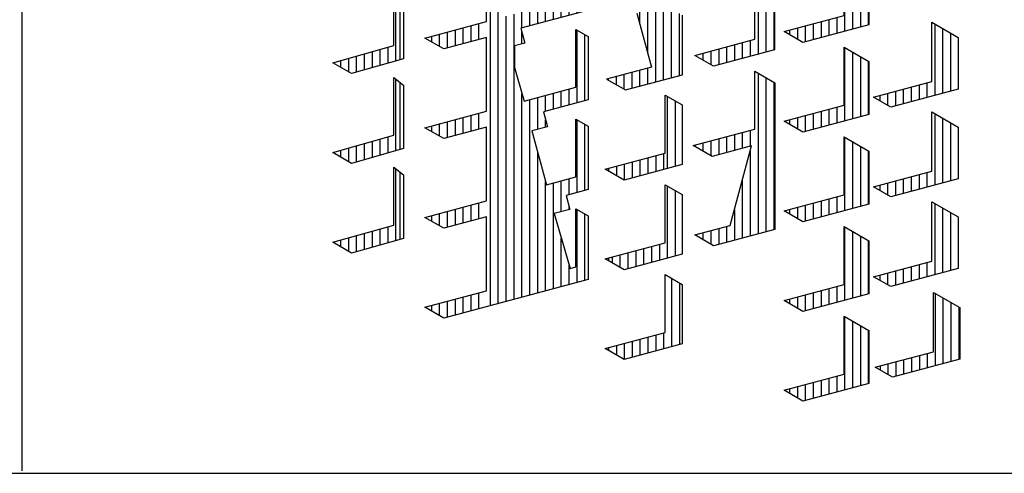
# Model space of a CAD drawing. Extents: x -132501 to 411300, y -42818 to 427495.
# Tile 253 of 256: x 169565 to 170362, y 257939 to 258306. Entities that reach past the tile are written whole.
import ezdxf

# ---------------------------------------------------------------- set-up
doc = ezdxf.new("R2010")
doc.units = 0
doc.header["$LTSCALE"] = 50
doc.layers.get('0').update_dxf_attribs({"linetype": 'CONTINUOUS'})
doc.layers.add('KADER', color=7, linetype='CONTINUOUS')

# ---------------------------------------------------------------- blocks, each defined once
blk = doc.blocks.new('KADERA0')
at = {"layer": 'KADER', "color": 4}
blk.add_line((25, 10), (1179, 10), dxfattribs=at)
blk = doc.blocks.new('BL40', base_point=(518.216, 78.448))
at = {"color": 7, "linetype": 'Continuous'}
for p, q in [((746.539, 264.121), (746.539, 267.213)), ((746.71, 267.073), (746.71, 264.169)), ((745.86, 263.929), (745.86, 264.623)), ((746.2, 264.025), (746.2, 264.719)), ((744.16, 263.842), (744.16, 264.146)), ((744.5, 263.645), (744.5, 264.242)), ((744.84, 263.64), (744.84, 264.337)), ((745.18, 263.736), (745.18, 264.433)), ((745.52, 263.832), (745.52, 264.528)), ((743.82, 264.038), (743.82, 264.051))]:
    blk.add_line(p, q, dxfattribs=at)
blk = doc.blocks.new('BL38', base_point=(518.216, 78.448))
at = {"color": 7, "linetype": 'Continuous'}
for p, q in [((746.539, 256.37), (746.539, 259.462)), ((746.71, 259.322), (746.71, 256.418)), ((746.2, 256.274), (746.2, 256.968)), ((744.5, 255.895), (744.5, 256.491)), ((744.84, 255.889), (744.84, 256.586)), ((745.18, 255.985), (745.18, 256.682)), ((745.52, 256.082), (745.52, 256.777)), ((745.86, 256.178), (745.86, 256.872)), ((743.82, 256.287), (743.82, 256.3)), ((744.16, 256.091), (744.16, 256.396))]:
    blk.add_line(p, q, dxfattribs=at)
blk = doc.blocks.new('BL31', base_point=(518.216, 78.448))
at = {"color": 7, "linetype": 'Continuous'}
for p, q in [((765.919, 268.581), (765.919, 265.41)), ((766.26, 268.385), (766.26, 265.501)), ((766.6, 268.189), (766.6, 265.592)), ((766.94, 267.993), (766.94, 265.683)), ((765.24, 265.915), (765.24, 265.227)), ((765.58, 266.006), (765.58, 265.318)), ((763.539, 265.459), (763.539, 265.261)), ((763.88, 265.55), (763.88, 265.065)), ((764.22, 265.642), (764.22, 264.954)), ((764.56, 265.733), (764.56, 265.045)), ((764.9, 265.824), (764.9, 265.136))]:
    blk.add_line(p, q, dxfattribs=at)
blk = doc.blocks.new('BL30', base_point=(518.216, 78.448))
at = {"color": 7, "linetype": 'Continuous'}
for p, q in [((765.919, 264.706), (765.919, 261.535)), ((766.26, 264.51), (766.26, 261.626)), ((766.6, 264.314), (766.6, 261.717)), ((766.94, 264.118), (766.94, 261.808)), ((765.24, 262.04), (765.24, 261.352)), ((765.58, 262.131), (765.58, 261.443)), ((763.88, 261.675), (763.88, 261.19)), ((764.22, 261.767), (764.22, 261.079)), ((764.56, 261.858), (764.56, 261.17)), ((764.9, 261.949), (764.9, 261.261)), ((763.539, 261.584), (763.539, 261.386))]:
    blk.add_line(p, q, dxfattribs=at)
blk = doc.blocks.new('BL29', base_point=(518.216, 78.448))
at = {"color": 7, "linetype": 'Continuous'}
for p, q in [((765.919, 260.831), (765.919, 257.659)), ((766.26, 260.635), (766.26, 257.75)), ((766.6, 260.439), (766.6, 257.841)), ((766.94, 260.242), (766.94, 257.932)), ((765.58, 258.256), (765.58, 257.568)), ((763.88, 257.8), (763.88, 257.314)), ((764.22, 257.891), (764.22, 257.203)), ((764.56, 257.982), (764.56, 257.295)), ((764.9, 258.073), (764.9, 257.386)), ((765.24, 258.164), (765.24, 257.477)), ((763.539, 257.709), (763.539, 257.511))]:
    blk.add_line(p, q, dxfattribs=at)
blk = doc.blocks.new('BL28', base_point=(518.216, 78.448))
at = {"color": 7, "linetype": 'Continuous'}
for p, q in [((765.919, 256.956), (765.919, 253.784)), ((766.26, 256.76), (766.26, 253.875)), ((766.6, 256.564), (766.6, 253.966)), ((766.94, 256.368), (766.94, 254.057)), ((765.58, 254.38), (765.58, 253.693)), ((764.22, 254.016), (764.22, 253.328)), ((764.56, 254.107), (764.56, 253.419)), ((764.9, 254.198), (764.9, 253.511)), ((765.24, 254.289), (765.24, 253.602)), ((763.539, 253.834), (763.539, 253.636)), ((763.88, 253.925), (763.88, 253.439))]:
    blk.add_line(p, q, dxfattribs=at)
blk = doc.blocks.new('BL27', base_point=(518.216, 78.448))
at = {"color": 7, "linetype": 'Continuous'}
for p, q in [((765.919, 253.081), (765.919, 249.909)), ((766.26, 252.885), (766.26, 250)), ((766.6, 252.689), (766.6, 250.091)), ((766.94, 252.493), (766.94, 250.182)), ((764.22, 250.141), (764.22, 249.453)), ((764.56, 250.232), (764.56, 249.544)), ((764.9, 250.323), (764.9, 249.636)), ((765.24, 250.414), (765.24, 249.727)), ((765.58, 250.505), (765.58, 249.818)), ((763.539, 249.959), (763.539, 249.761)), ((763.88, 250.05), (763.88, 249.564))]:
    blk.add_line(p, q, dxfattribs=at)
blk = doc.blocks.new('BL26', base_point=(518.216, 78.448))
at = {"color": 7, "linetype": 'Continuous'}
for p, q in [((769.83, 254.894), (769.83, 257.965)), ((770.169, 254.985), (770.169, 257.769)), ((770.51, 255.076), (770.51, 257.573)), ((768.81, 254.621), (768.81, 255.246)), ((769.15, 254.712), (769.15, 255.337)), ((769.49, 254.803), (769.49, 255.428)), ((767.45, 254.644), (767.45, 254.881)), ((767.789, 254.448), (767.789, 254.972)), ((768.13, 254.439), (768.13, 255.063)), ((768.47, 254.53), (768.47, 255.155))]:
    blk.add_line(p, q, dxfattribs=at)
blk = doc.blocks.new('BL25', base_point=(518.216, 78.448))
at = {"color": 7, "linetype": 'Continuous'}
for p, q in [((769.83, 258.769), (769.83, 261.84)), ((770.169, 258.86), (770.169, 261.644)), ((770.51, 258.951), (770.51, 261.448)), ((768.81, 258.496), (768.81, 259.121)), ((769.15, 258.587), (769.15, 259.212)), ((769.49, 258.678), (769.49, 259.303)), ((767.45, 258.519), (767.45, 258.756)), ((767.789, 258.323), (767.789, 258.847)), ((768.13, 258.314), (768.13, 258.938)), ((768.47, 258.405), (768.47, 259.03))]:
    blk.add_line(p, q, dxfattribs=at)
blk = doc.blocks.new('BL24', base_point=(518.216, 78.448))
at = {"color": 7, "linetype": 'Continuous'}
for p, q in [((769.83, 262.645), (769.83, 265.715)), ((770.169, 262.736), (770.169, 265.519)), ((770.51, 262.827), (770.51, 265.323)), ((768.47, 262.28), (768.47, 262.905)), ((768.81, 262.371), (768.81, 262.996)), ((769.15, 262.462), (769.15, 263.087)), ((769.49, 262.553), (769.49, 263.178)), ((767.45, 262.395), (767.45, 262.632)), ((767.789, 262.199), (767.789, 262.723)), ((768.13, 262.189), (768.13, 262.814))]:
    blk.add_line(p, q, dxfattribs=at)
blk = doc.blocks.new('BL19', base_point=(518.216, 78.448))
at = {"color": 7, "linetype": 'Continuous'}
for p, q in [((769.83, 254.089), (769.83, 250.956)), ((770.169, 253.893), (770.169, 251.048)), ((770.51, 253.697), (770.51, 251.139)), ((770.85, 253.501), (770.85, 251.23)), ((769.15, 251.399), (769.15, 250.774)), ((769.49, 251.49), (769.49, 250.865)), ((767.789, 251.035), (767.789, 250.572)), ((768.13, 251.126), (768.13, 250.501)), ((768.47, 251.217), (768.47, 250.592)), ((768.81, 251.308), (768.81, 250.683)), ((767.45, 250.944), (767.45, 250.769))]:
    blk.add_line(p, q, dxfattribs=at)
blk = doc.blocks.new('BL16', base_point=(443.087, 112.22))
at = {"color": 7, "linetype": 'Continuous'}
for p, q in [((679.231, 299.959), (679.231, 303.104)), ((679.571, 300.05), (679.571, 302.908)), ((675.491, 287.331), (675.491, 301.978)), ((678.211, 299.685), (678.211, 300.373)), ((678.551, 299.777), (678.551, 300.464)), ((678.891, 299.868), (678.891, 300.555)), ((675.831, 287.423), (675.831, 300.06)), ((676.511, 287.605), (676.511, 299.918)), ((676.851, 299.321), (676.851, 300.009)), ((677.191, 299.412), (677.191, 300.1)), ((677.531, 299.503), (677.531, 300.191)), ((677.871, 299.594), (677.871, 300.282)), ((674.981, 299.508), (674.981, 298.82)), ((676.17, 287.514), (676.17, 299.827)), ((673.281, 299.053), (673.281, 298.528)), ((673.621, 299.144), (673.621, 298.456)), ((673.961, 299.235), (673.961, 298.547)), ((674.301, 299.326), (674.301, 298.638)), ((674.641, 299.417), (674.641, 298.729)), ((676.851, 298.634), (676.851, 299.153)), ((679.231, 296.084), (679.231, 299.229)), ((679.571, 296.175), (679.571, 299.033)), ((672.941, 298.961), (672.941, 298.724)), ((676.851, 287.696), (676.851, 296.474)), ((678.211, 295.811), (678.211, 296.498)), ((678.551, 295.902), (678.551, 296.589)), ((678.891, 295.993), (678.891, 296.68)), ((677.191, 287.787), (677.191, 296.225)), ((677.531, 294.941), (677.531, 296.316)), ((677.871, 295.72), (677.871, 296.407)), ((674.981, 295.633), (674.981, 294.945)), ((673.621, 295.268), (673.621, 294.581)), ((673.961, 295.359), (673.961, 294.672)), ((674.301, 295.451), (674.301, 294.763)), ((674.641, 295.542), (674.641, 294.854)), ((677.871, 295.032), (677.871, 295.346)), ((679.231, 292.208), (679.231, 295.354)), ((672.941, 295.086), (672.941, 294.849)), ((673.281, 295.177), (673.281, 294.653)), ((679.571, 292.299), (679.571, 295.158)), ((677.531, 287.878), (677.531, 293.958)), ((677.871, 287.969), (677.871, 292.688)), ((678.551, 291.385), (678.551, 292.714)), ((678.891, 292.116), (678.891, 292.805)), ((678.211, 288.06), (678.211, 292.623)), ((673.621, 291.393), (673.621, 290.706)), ((673.961, 291.484), (673.961, 290.797)), ((674.301, 291.576), (674.301, 290.888)), ((674.641, 291.667), (674.641, 290.979)), ((674.981, 291.758), (674.981, 291.07)), ((678.891, 291.477), (678.891, 291.604)), ((679.231, 288.334), (679.231, 291.479)), ((672.941, 291.211), (672.941, 290.974)), ((673.281, 291.302), (673.281, 290.778)), ((679.571, 288.425), (679.571, 291.282)), ((678.551, 288.151), (678.551, 290.234)), ((678.891, 288.242), (678.891, 289.07)), ((673.961, 287.609), (673.961, 286.922)), ((674.301, 287.7), (674.301, 287.013)), ((674.641, 287.791), (674.641, 287.104)), ((674.981, 287.882), (674.981, 287.195)), ((672.941, 287.336), (672.941, 287.099)), ((673.281, 287.427), (673.281, 286.902)), ((673.621, 287.518), (673.621, 286.83))]:
    blk.add_line(p, q, dxfattribs=at)
blk = doc.blocks.new('BL8', base_point=(129, 190))
at = {"color": 7, "linetype": 'Continuous'}
for p, q in [((369.054, 367.161), (369.054, 370.267)), ((369.394, 367.252), (369.394, 370.071)), ((368.034, 366.887), (368.034, 367.575)), ((368.374, 366.978), (368.374, 367.666)), ((368.714, 367.07), (368.714, 367.757)), ((366.504, 367.165), (366.504, 367.045)), ((366.674, 366.947), (366.674, 367.211)), ((367.014, 366.75), (367.014, 367.302)), ((367.354, 366.705), (367.354, 367.393)), ((367.694, 366.796), (367.694, 367.484))]:
    blk.add_line(p, q, dxfattribs=at)
blk = doc.blocks.new('BL7', base_point=(129, 190))
at = {"color": 7, "linetype": 'Continuous'}
for p, q in [((369.054, 371.036), (369.054, 374.143)), ((369.394, 371.127), (369.394, 373.946)), ((367.864, 371.405), (367.864, 370.717)), ((368.203, 371.496), (368.203, 370.808)), ((368.544, 371.587), (368.544, 370.9)), ((368.884, 371.678), (368.884, 370.991)), ((366.504, 371.041), (366.504, 370.92)), ((366.844, 371.132), (366.844, 370.724)), ((367.184, 371.223), (367.184, 370.535)), ((367.524, 371.314), (367.524, 370.626))]:
    blk.add_line(p, q, dxfattribs=at)
blk = doc.blocks.new('BL5', base_point=(366.636, 135.725))
at = {"color": 7, "linetype": 'Continuous'}
for p, q in [((617.74, 351.411), (617.74, 353.911)), ((618.08, 351.502), (618.08, 354.002)), ((616.38, 351.046), (616.38, 353.546)), ((616.719, 351.138), (616.719, 353.637)), ((617.06, 351.229), (617.06, 353.728)), ((617.4, 351.32), (617.4, 353.819)), ((615.7, 350.864), (615.7, 353.364)), ((616.04, 350.955), (616.04, 353.455)), ((613.15, 352.681), (613.15, 350.181)), ((613.49, 352.772), (613.49, 350.272)), ((613.83, 352.863), (613.83, 350.363)), ((614.17, 352.954), (614.17, 350.454)), ((611.79, 352.317), (611.79, 349.817)), ((612.13, 352.408), (612.13, 349.908)), ((612.469, 352.499), (612.469, 349.999)), ((612.81, 352.59), (612.81, 350.09)), ((609.75, 351.77), (609.75, 349.27)), ((610.089, 351.861), (610.089, 349.361)), ((610.43, 351.952), (610.43, 349.452)), ((608.39, 351.406), (608.39, 348.906)), ((608.73, 351.497), (608.73, 348.997)), ((609.07, 351.588), (609.07, 349.088)), ((609.41, 351.679), (609.41, 349.179)), ((611.45, 351.663), (611.45, 341.975)), ((608.05, 351.315), (608.05, 348.815)), ((618.76, 349.832), (618.76, 350.997)), ((619.1, 349.64), (619.1, 351.088)), ((619.27, 351.133), (619.27, 349.545)), ((605.16, 348.04), (605.16, 350.54)), ((605.5, 348.131), (605.5, 350.631)), ((605.839, 348.222), (605.839, 350.722)), ((606.18, 348.313), (606.18, 350.813)), ((606.52, 348.404), (606.52, 350.905)), ((607.709, 350.661), (607.709, 326.522)), ((615.7, 346.989), (615.7, 350.822)), ((616.04, 347.08), (616.04, 350.625)), ((617.06, 347.353), (617.06, 350.541)), ((617.4, 347.445), (617.4, 350.632)), ((617.74, 347.536), (617.74, 350.723)), ((618.08, 347.627), (618.08, 350.814)), ((618.42, 350.023), (618.42, 350.906)), ((604.14, 347.767), (604.14, 350.267)), ((604.48, 347.858), (604.48, 350.358)), ((604.82, 347.949), (604.82, 350.449)), ((616.38, 347.171), (616.38, 350.429)), ((616.719, 347.262), (616.719, 350.45)), ((602.1, 347.22), (602.1, 349.72)), ((602.44, 347.311), (602.44, 349.811)), ((611.79, 349.813), (611.79, 345.941)), ((613.83, 349.676), (613.83, 346.488)), ((614.17, 349.767), (614.17, 346.579)), ((614.51, 349.858), (614.51, 349.011)), ((614.85, 349.949), (614.85, 348.815)), ((615.19, 350.04), (615.19, 348.618)), ((600.4, 346.765), (600.4, 349.265)), ((600.74, 346.856), (600.74, 349.356)), ((601.08, 346.947), (601.08, 349.447)), ((601.42, 347.038), (601.42, 349.538)), ((601.76, 347.129), (601.76, 349.629)), ((603.459, 331.396), (603.459, 349.522)), ((603.8, 331.458), (603.8, 349.613)), ((612.13, 349.617), (612.13, 346.032)), ((612.469, 349.42), (612.469, 346.123)), ((612.81, 349.402), (612.81, 346.214)), ((613.15, 349.493), (613.15, 346.306)), ((613.49, 349.585), (613.49, 346.397)), ((610.77, 348.856), (610.77, 347.904)), ((611.11, 348.947), (611.11, 347.708)), ((599.38, 345.19), (599.38, 348.429)), ((599.719, 344.299), (599.719, 348.52)), ((600.06, 342.808), (600.06, 348.611)), ((608.05, 348.656), (608.05, 344.939)), ((608.39, 348.459), (608.39, 345.03)), ((609.07, 348.4), (609.07, 345.212)), ((609.41, 348.491), (609.41, 345.303)), ((609.75, 348.582), (609.75, 345.394)), ((610.089, 348.673), (610.089, 345.485)), ((610.43, 348.764), (610.43, 345.576)), ((608.73, 348.309), (608.73, 345.121)), ((604.14, 343.892), (604.14, 347.596)), ((605.839, 344.347), (605.839, 347.535)), ((606.18, 344.438), (606.18, 347.626)), ((606.52, 344.529), (606.52, 347.717)), ((606.86, 346.896), (606.86, 347.808)), ((607.2, 346.7), (607.2, 347.899)), ((604.48, 343.983), (604.48, 347.399)), ((604.82, 344.074), (604.82, 347.261)), ((605.16, 344.165), (605.16, 347.352)), ((605.5, 344.256), (605.5, 347.443)), ((618.76, 345.956), (618.76, 347.121)), ((619.1, 345.765), (619.1, 347.213)), ((619.27, 347.258), (619.27, 345.669)), ((602.78, 345.883), (602.78, 346.715)), ((603.12, 345.686), (603.12, 346.806)), ((615.7, 343.114), (615.7, 346.947)), ((616.04, 343.205), (616.04, 346.75)), ((617.06, 343.478), (617.06, 346.666)), ((617.4, 343.569), (617.4, 346.757)), ((617.74, 343.661), (617.74, 346.848)), ((618.08, 343.752), (618.08, 346.939)), ((618.42, 346.148), (618.42, 347.03)), ((600.4, 342.889), (600.4, 346.489)), ((600.74, 342.981), (600.74, 346.293)), ((601.08, 343.072), (601.08, 346.259)), ((601.42, 343.163), (601.42, 346.35)), ((601.76, 343.254), (601.76, 346.442)), ((602.1, 343.345), (602.1, 346.533)), ((602.44, 343.436), (602.44, 346.624)), ((616.38, 343.296), (616.38, 346.554)), ((616.719, 343.387), (616.719, 346.575)), ((611.79, 345.938), (611.79, 342.554)), ((614.17, 345.891), (614.17, 342.704)), ((614.51, 345.983), (614.51, 345.136)), ((614.85, 346.074), (614.85, 344.939)), ((615.19, 346.165), (615.19, 344.743)), ((598.36, 345.466), (598.36, 345.531)), ((598.7, 345.374), (598.7, 345.622)), ((599.04, 345.282), (599.04, 345.713)), ((612.13, 345.742), (612.13, 342.463)), ((612.469, 345.546), (612.469, 342.372)), ((612.81, 345.527), (612.81, 342.34)), ((613.15, 345.618), (613.15, 342.431)), ((613.49, 345.709), (613.49, 342.522)), ((613.83, 345.8), (613.83, 342.613)), ((610.77, 344.98), (610.77, 344.029)), ((611.11, 345.071), (611.11, 343.833)), ((608.05, 344.78), (608.05, 341.064)), ((608.39, 344.583), (608.39, 341.155)), ((609.41, 344.616), (609.41, 341.428)), ((609.75, 344.707), (609.75, 341.519)), ((610.089, 344.798), (610.089, 341.61)), ((610.43, 344.889), (610.43, 341.701)), ((608.73, 344.434), (608.73, 341.246)), ((609.07, 344.525), (609.07, 341.337)), ((604.14, 340.017), (604.14, 343.721)), ((606.18, 340.563), (606.18, 343.751)), ((606.52, 340.654), (606.52, 343.842)), ((606.86, 343.021), (606.86, 343.933)), ((607.2, 342.824), (607.2, 344.024)), ((604.48, 340.108), (604.48, 343.524)), ((604.82, 340.199), (604.82, 343.386)), ((605.16, 340.29), (605.16, 343.477)), ((605.5, 340.381), (605.5, 343.568)), ((605.839, 340.472), (605.839, 343.66)), ((619.1, 339.462), (619.1, 343.338)), ((619.27, 343.383), (619.27, 339.508)), ((602.78, 342.008), (602.78, 342.84)), ((603.12, 341.811), (603.12, 342.931)), ((615.7, 341.506), (615.7, 343.071)), ((616.04, 341.415), (616.04, 342.875)), ((617.4, 341.051), (617.4, 342.882)), ((617.74, 340.96), (617.74, 342.973)), ((618.08, 340.868), (618.08, 343.064)), ((618.42, 339.28), (618.42, 343.155)), ((618.76, 339.371), (618.76, 343.246)), ((601.42, 339.29), (601.42, 342.476)), ((601.76, 339.38), (601.76, 342.567)), ((602.1, 339.471), (602.1, 342.658)), ((602.44, 339.561), (602.44, 342.749)), ((616.38, 341.324), (616.38, 342.679)), ((616.719, 341.233), (616.719, 342.7)), ((617.06, 341.142), (617.06, 342.791)), ((601.08, 339.199), (601.08, 342.385)), ((614.17, 342.016), (614.17, 341.329)), ((614.51, 342.108), (614.51, 338.233)), ((614.85, 342.199), (614.85, 338.324)), ((615.19, 342.29), (615.19, 338.415)), ((600.74, 340.27), (600.74, 341.605)), ((612.81, 341.652), (612.81, 341.547)), ((613.15, 341.743), (613.15, 341.456)), ((613.49, 341.834), (613.49, 341.364)), ((613.83, 341.925), (613.83, 341.273)), ((608.05, 340.905), (608.05, 330.092)), ((608.39, 340.708), (608.39, 331.361)), ((609.41, 340.741), (609.41, 335.166)), ((609.75, 340.832), (609.75, 336.269)), ((610.089, 340.923), (610.089, 336.36)), ((610.43, 341.014), (610.43, 338.981)), ((610.77, 341.105), (610.77, 340.259)), ((608.73, 340.559), (608.73, 332.12)), ((609.07, 340.65), (609.07, 333.898)), ((606.18, 336.687), (606.18, 339.875)), ((606.52, 336.778), (606.52, 339.966)), ((606.86, 339.146), (606.86, 340.057)), ((607.2, 338.949), (607.2, 340.149)), ((610.77, 340.153), (610.77, 337.23)), ((611.11, 339.957), (611.11, 337.321)), ((618.08, 339.189), (618.08, 339.876)), ((604.14, 336.141), (604.14, 339.846)), ((604.48, 336.232), (604.48, 339.649)), ((604.82, 336.323), (604.82, 339.511)), ((605.16, 336.414), (605.16, 339.602)), ((605.5, 336.505), (605.5, 339.693)), ((605.839, 336.596), (605.839, 339.784)), ((616.719, 338.824), (616.719, 339.512)), ((617.06, 338.915), (617.06, 339.603)), ((617.4, 339.007), (617.4, 339.694)), ((617.74, 339.098), (617.74, 339.785)), ((603.12, 338.03), (603.12, 339.056)), ((615.7, 339.196), (615.7, 339.239)), ((616.04, 339), (616.04, 339.33)), ((616.38, 338.804), (616.38, 339.421)), ((602.1, 335.666), (602.1, 338.782)), ((602.44, 335.686), (602.44, 338.873)), ((602.78, 338.207), (602.78, 338.964)), ((613.49, 338.646), (613.49, 337.959)), ((613.83, 338.737), (613.83, 338.05)), ((614.17, 338.829), (614.17, 338.141)), ((611.79, 338.19), (611.79, 338.188)), ((612.13, 338.282), (612.13, 337.991)), ((612.469, 338.373), (612.469, 337.795)), ((612.81, 338.464), (612.81, 337.777)), ((613.15, 338.555), (613.15, 337.868)), ((601.42, 337.762), (601.42, 337.913)), ((601.76, 336.714), (601.76, 338.004)), ((610.43, 337.827), (610.43, 336.451)), ((606.52, 332.903), (606.52, 336.091)), ((606.86, 335.271), (606.86, 336.182)), ((607.2, 335.074), (607.2, 336.273)), ((610.77, 336.279), (610.77, 333.355)), ((611.11, 336.082), (611.11, 333.446)), ((604.14, 332.266), (604.14, 335.97)), ((604.48, 332.357), (604.48, 335.774)), ((604.82, 332.448), (604.82, 335.636)), ((605.16, 332.539), (605.16, 335.727)), ((605.5, 332.63), (605.5, 335.818)), ((605.839, 332.721), (605.839, 335.909)), ((606.18, 332.812), (606.18, 336)), ((602.95, 335.135), (602.95, 334.63)), ((602.61, 334.356), (602.61, 333.775)), ((602.95, 334.447), (602.95, 331.26)), ((610.43, 333.952), (610.43, 333.264)), ((609.07, 333.587), (609.07, 332.211)), ((609.41, 333.678), (609.41, 332.966)), ((609.75, 333.769), (609.75, 333.081)), ((610.089, 333.86), (610.089, 333.173)), ((606.52, 332.217), (606.52, 331.591)), ((606.86, 331.395), (606.86, 332.307)), ((607.2, 331.199), (607.2, 332.398)), ((610.77, 332.403), (610.77, 329.48)), ((611.11, 332.207), (611.11, 329.571)), ((602.61, 331.856), (602.61, 331.169)), ((604.14, 328.391), (604.14, 331.993)), ((604.48, 328.482), (604.48, 331.797)), ((605.16, 328.664), (605.16, 331.852)), ((605.5, 328.755), (605.5, 331.943)), ((605.839, 328.846), (605.839, 332.034)), ((606.18, 328.937), (606.18, 332.125)), ((600.91, 331.401), (600.91, 330.796)), ((601.25, 331.492), (601.25, 330.804)), ((601.589, 331.583), (601.589, 330.895)), ((601.93, 331.674), (601.93, 330.986)), ((602.27, 331.765), (602.27, 331.078)), ((604.82, 328.573), (604.82, 331.761)), ((600.23, 331.219), (600.23, 331.188)), ((600.57, 331.31), (600.57, 330.992)), ((603.459, 330.602), (603.459, 330.709)), ((603.8, 329.333), (603.8, 330.8)), ((610.43, 330.076), (610.43, 329.389)), ((609.07, 329.712), (609.07, 329.024)), ((609.41, 329.803), (609.41, 329.115)), ((609.75, 329.894), (609.75, 329.206)), ((610.089, 329.985), (610.089, 329.298)), ((608.05, 329.439), (608.05, 328.063)), ((608.39, 329.53), (608.39, 328.842)), ((608.73, 329.621), (608.73, 328.933)), ((606.86, 320.682), (606.86, 328.432)), ((607.2, 324.68), (607.2, 328.523)), ((605.16, 324.101), (605.16, 327.977)), ((605.5, 324.192), (605.5, 328.068)), ((605.839, 323.844), (605.839, 328.159)), ((606.18, 320.5), (606.18, 328.25)), ((606.52, 320.591), (606.52, 328.341)), ((604.82, 327.651), (604.82, 327.885)), ((604.48, 326.795), (604.48, 327.107)), ((604.82, 325.526), (604.82, 327.198)), ((604.48, 324.25), (604.48, 324.607)), ((604.82, 324.054), (604.82, 324.698)), ((604.14, 324.447), (604.14, 324.516)), ((605.5, 322.988), (605.5, 323.505)), ((605.839, 321.719), (605.839, 323.596)), ((607.2, 320.773), (607.2, 323.448)), ((604.48, 320.375), (604.48, 320.732)), ((604.82, 320.179), (604.82, 320.823)), ((605.16, 320.226), (605.16, 320.914)), ((605.5, 320.317), (605.5, 321.005)), ((605.839, 320.409), (605.839, 321.096)), ((604.14, 320.572), (604.14, 320.641))]:
    blk.add_line(p, q, dxfattribs=at)
blk = doc.blocks.new('BL4', base_point=(129, 190))
at = {"color": 7, "linetype": 'Continuous'}
for p, q in [((372.964, 379.028), (372.964, 375.959)), ((373.304, 378.833), (373.304, 376.05)), ((373.644, 378.639), (373.644, 376.141)), ((372.284, 376.465), (372.284, 375.777)), ((372.624, 376.556), (372.624, 375.868)), ((370.924, 376.1), (370.924, 375.51)), ((371.264, 376.191), (371.264, 375.504)), ((371.604, 376.282), (371.604, 375.595)), ((371.944, 376.373), (371.944, 375.686)), ((370.244, 375.918), (370.244, 375.903)), ((370.583, 376.009), (370.583, 375.706))]:
    blk.add_line(p, q, dxfattribs=at)
blk = doc.blocks.new('BL3', base_point=(129, 190))
at = {"color": 7, "linetype": 'Continuous'}
for p, q in [((372.964, 375.151), (372.964, 368.208)), ((373.304, 374.955), (373.304, 368.299)), ((373.644, 374.759), (373.644, 368.39)), ((372.624, 372.68), (372.624, 371.993)), ((370.924, 372.225), (370.924, 371.583)), ((371.264, 372.316), (371.264, 371.628)), ((371.604, 372.407), (371.604, 371.719)), ((371.944, 372.498), (371.944, 371.81)), ((372.284, 372.589), (372.284, 371.902)), ((370.244, 372.043), (370.244, 371.976)), ((370.583, 372.134), (370.583, 371.78)), ((372.624, 371.785), (372.624, 368.117)), ((372.284, 370.517), (372.284, 368.026)), ((371.944, 369.248), (371.944, 367.935)), ((371.264, 368.44), (371.264, 367.753)), ((371.604, 368.531), (371.604, 367.844)), ((370.244, 368.167), (370.244, 368.152)), ((370.583, 368.258), (370.583, 367.955)), ((370.924, 368.349), (370.924, 367.759))]:
    blk.add_line(p, q, dxfattribs=at)
blk = doc.blocks.new('BL2', base_point=(366.636, 135.725))
at = {"color": 7, "linetype": 'Continuous'}
for p, q in [((606.86, 312.019), (606.86, 309.056)), ((607.2, 311.823), (607.2, 309.147)), ((605.16, 309.289), (605.16, 308.601)), ((605.5, 309.38), (605.5, 308.692)), ((605.839, 309.471), (605.839, 308.783)), ((606.18, 309.562), (606.18, 308.874)), ((606.52, 309.653), (606.52, 308.965)), ((604.14, 309.015), (604.14, 308.895)), ((604.48, 309.106), (604.48, 308.699)), ((604.82, 309.197), (604.82, 308.51))]:
    blk.add_line(p, q, dxfattribs=at)
blk = doc.blocks.new('SNARF')
at = {"color": 1, "linetype": 'Continuous'}
for p, q in [((-10230.3, 728), (-10230.3, 821.7)), ((-10060.5, 747.7), (-10174.3, 717.2)), ((-9986.4, 741.8), (-9962.9, 654.3)), ((-9912.9, 641.9), (-9912.9, 738.2)), ((-10329.9, 701.3), (-10230.3, 728)), ((-10230.3, 702.2), (-10299.4, 683.7)), ((-10230.3, 582.7), (-10230.3, 702.2)), ((-10174.3, 717.2), (-10167.9, 693.2)), ((-10085.4, 715.3), (-10065.7, 703.9)), ((-10085.4, 621.5), (-10085.4, 715.3)), ((-10065.7, 703.9), (-10065.7, 601)), ((-10299.4, 683.7), (-10329.9, 701.3)), ((-10167.9, 693.2), (-10185, 688.6)), ((-10185, 688.6), (-10185, 653.7)), ((-9962.9, 654.3), (-10035.6, 634.9)), ((-10185, 653.7), (-10169.4, 599)), ((-10005.1, 617.2), (-9912.9, 641.9)), ((-10376.8, 518.7), (-10376.8, 634.7)), ((-10370.4, 629.4), (-10370.4, 520.5)), ((-10035.6, 634.9), (-10005.1, 617.2)), ((-10169.4, 599), (-10085.4, 621.5)), ((-10065.7, 601), (-10138, 581.7)), ((-10329.9, 556), (-10230.3, 582.7)), ((-10138, 581.7), (-10131.6, 557.6)), ((-10085.4, 569.9), (-10065.7, 558.6)), ((-10085.4, 476.2), (-10085.4, 569.9)), ((-10065.7, 558.6), (-10065.7, 455.7)), ((-10299.4, 538.4), (-10329.9, 556)), ((-10230.3, 556.9), (-10299.4, 538.4)), ((-10230.3, 437.4), (-10230.3, 556.9)), ((-10131.6, 557.6), (-10156.5, 550.9)), ((-10156.5, 550.9), (-10133, 463.4)), ((-10440.5, 500.7), (-10440.5, 526.8)), ((-10427.7, 504.3), (-10427.7, 530.4)), ((-10415, 507.9), (-10415, 534)), ((-10402.2, 511.5), (-10402.2, 537.6)), ((-10389.5, 515.1), (-10389.5, 541.1)), ((-10478.7, 515.6), (-10478.7, 516.1)), ((-10466, 508.2), (-10466, 519.7)), ((-10453.2, 500.9), (-10453.2, 523.2)), ((-10133, 463.4), (-10085.4, 476.2)), ((-10065.7, 455.7), (-10101.2, 446.1)), ((-10329.9, 410.7), (-10230.3, 437.4)), ((-10101.2, 446.1), (-10095, 423.8)), ((-10095, 423.8), (-10120.7, 416.9)), ((-10120.7, 416.9), (-10094.8, 328.1)), ((-10085.4, 424.6), (-10065.7, 413.2)), ((-10085.4, 330.9), (-10085.4, 424.6)), ((-10299.4, 393.1), (-10329.9, 410.7)), ((-10230.3, 411.6), (-10299.4, 393.1)), ((-10230.3, 292), (-10230.3, 411.6)), ((-10065.7, 413.2), (-10065.7, 310.4)), ((-10094.8, 328.1), (-10085.4, 330.9)), ((-10065.7, 310.4), (-10299.4, 247.7)), ((-10329.9, 265.4), (-10230.3, 292)), ((-10299.4, 247.7), (-10329.9, 265.4))]:
    blk.add_line(p, q, dxfattribs=at)
for points in [[(-9748, 711.9), (-9650.7, 738), (-9650.7, 831.7), (-9610.8, 808.7), (-9610.8, 722.9), (-9717.6, 694.3), (-9748, 711.9)], [(-10479.3, 661.3), (-10380.2, 689.1), (-10380.2, 782.8), (-10364.8, 770.1), (-10364.8, 667.5), (-10448.8, 643.7), (-10479.3, 661.3)], [(-9892.9, 673.1), (-9795.6, 699.2), (-9795.6, 792.9), (-9763.4, 774.5), (-9763.4, 682), (-9862.5, 655.5), (-9892.9, 673.1)], [(-9603.1, 605.4), (-9508.6, 630.8), (-9508.6, 726.8), (-9466, 702.3), (-9466, 618.7), (-9575.4, 589.4), (-9603.1, 605.4)], [(-9748, 566.6), (-9650.7, 592.7), (-9650.7, 686.4), (-9610.8, 663.4), (-9610.8, 577.6), (-9717.6, 549), (-9748, 566.6)], [(-9895.2, 527.1), (-9795.6, 553.8), (-9795.6, 647.6), (-9763.1, 628.8), (-9763.1, 391.4), (-9862.5, 364.8), (-9892.9, 382.4), (-9835.3, 397.8), (-9800.8, 526.7), (-9864.7, 509.5), (-9895.2, 527.1)], [(-10479.3, 516), (-10380.2, 543.8), (-10380.2, 637.5), (-10364.8, 624.8), (-10364.8, 522.1), (-10448.8, 498.3), (-10479.3, 516)], [(-10037.8, 488.9), (-9940.5, 515), (-9940.5, 608.7), (-9913, 592.9), (-9913, 496.6), (-10007.3, 471.3), (-10037.8, 488.9)], [(-9603.1, 460.1), (-9508.6, 485.4), (-9508.6, 581.5), (-9466, 557), (-9466, 473.4), (-9575.4, 444.1), (-9603.1, 460.1)], [(-9748, 421.2), (-9650.7, 447.3), (-9650.7, 541.1), (-9610.8, 518.1), (-9610.8, 432.2), (-9717.6, 403.7), (-9748, 421.2)], [(-10479.3, 370.6), (-10380.2, 398.4), (-10380.2, 492.2), (-10364.8, 479.5), (-10364.8, 376.8), (-10448.8, 353), (-10479.3, 370.6)], [(-10037.8, 343.6), (-9940.5, 369.7), (-9940.5, 463.4), (-9913, 447.6), (-9913, 351.2), (-10007.3, 326), (-10037.8, 343.6)], [(-9603.1, 314.7), (-9508.6, 340.1), (-9508.6, 436.2), (-9466, 411.6), (-9466, 328.1), (-9575.4, 298.8), (-9603.1, 314.7)], [(-9748, 275.9), (-9650.7, 302), (-9650.7, 395.8), (-9610.8, 372.8), (-9610.8, 286.9), (-9717.5, 258.3), (-9748, 275.9)], [(-10037.8, 198.3), (-9940.5, 224.4), (-9940.5, 318.1), (-9913, 302.3), (-9913, 205.9), (-10007.3, 180.7), (-10037.8, 198.3)], [(-9600.4, 167.9), (-9505.8, 193.2), (-9505.8, 289.3), (-9463.2, 264.7), (-9463.2, 181.2), (-9572.7, 151.8), (-9600.4, 167.9)], [(-9748, 130.6), (-9650.7, 156.7), (-9650.7, 250.5), (-9610.8, 227.5), (-9610.8, 141.6), (-9717.5, 113), (-9748, 130.6)]]:
    blk.add_lwpolyline(points, dxfattribs=at)
at = {"color": 1, "xscale": 37.5, "yscale": 37.5, "zscale": 37.5}
for name in ['BL5', 'BL16', 'BL31', 'BL4', 'BL40', 'BL24', 'BL30', 'BL3', 'BL7', 'BL25', 'BL29', 'BL38', 'BL8', 'BL26', 'BL28', 'BL2', 'BL19', 'BL27']:
    blk.add_blockref(name, (-18938.9, -6298.7), dxfattribs=at)

msp = doc.modelspace()

# ---------------------------------------------------------------- linework, layer by layer
at = {"layer": 'KADER', "color": 4}
msp.add_line((169566.8365, 257940.5399), (169566.8365, 261690.5399), dxfattribs=at)

# ---------------------------------------------------------------- block references
at = {"layer": 'KADER', "color": 2, "linetype": 'Continuous', "xscale": 50, "yscale": 50, "zscale": 50}
msp.add_blockref('KADERA0', (118868.7611, 257438.6305), dxfattribs=at)
at = {"layer": 'KADER', "linetype": 'Continuous', "xscale": 0.5, "yscale": 0.5, "zscale": 0.5}
msp.add_blockref('SNARF', (175058.019, 257940.5399), dxfattribs=at)

doc.saveas('drawing.dxf')
